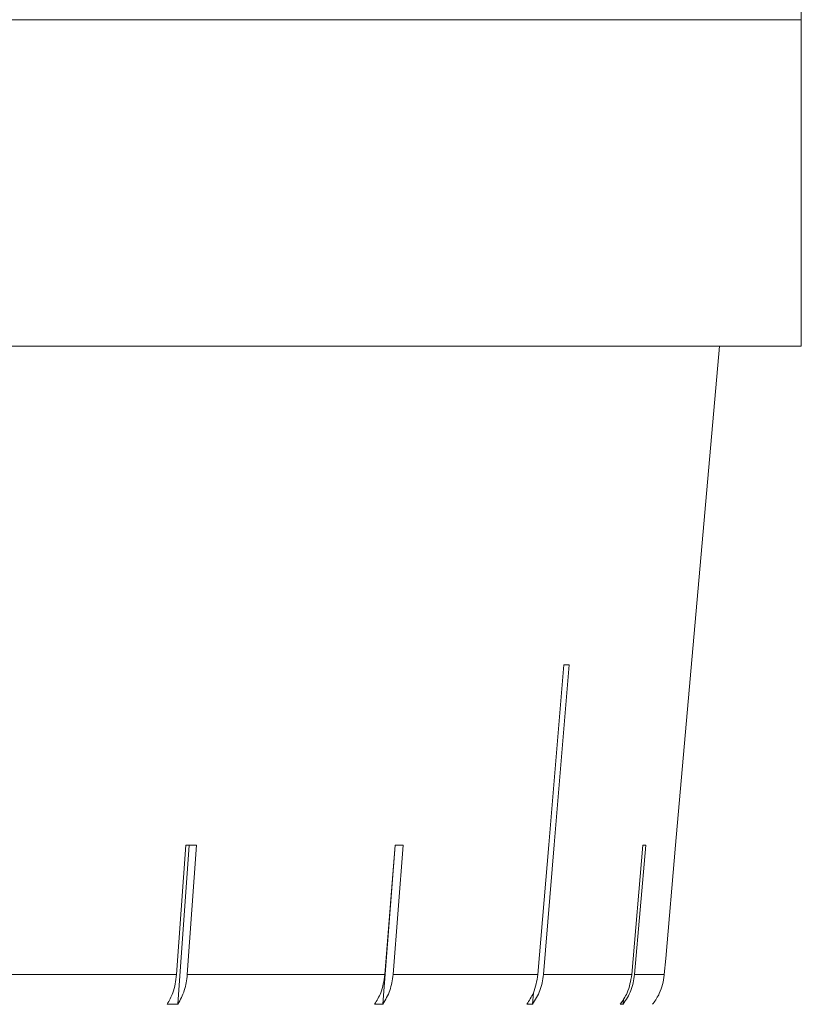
# Model space of a CAD drawing. Header units: inches. Extents: x -4.1 to 22.6, y -10.2 to 17.8.
# Tile 61 of 142: x 6.516 to 6.947, y -0.93 to -0.387. Entities that reach past the tile are written whole.
import ezdxf

# ---------------------------------------------------------------- set-up
doc = ezdxf.new("R2010")
doc.units = ezdxf.units.IN
doc.header["$MEASUREMENT"] = 0

msp = doc.modelspace()

# ---------------------------------------------------------------- linework, layer by layer
at = {"color": 7, "linetype": 'Continuous', "lineweight": 15}
for p, q in [((6.94689, -0.38712), (6.94666, -0.36714)), ((5.47889, -0.38712), (6.94689, -0.38712)), ((6.53507, -0.38712), (6.46015, -0.38712)), ((6.63586, -0.38712), (6.5689, -0.38712)), ((6.72397, -0.38712), (6.66571, -0.38712)), ((6.79844, -0.38712), (6.74952, -0.38712)), ((6.85845, -0.38712), (6.81941, -0.38712)), ((6.90335, -0.38712), (6.87461, -0.38712)), ((6.93264, -0.38712), (6.91452, -0.38712)), ((6.94601, -0.38712), (6.93871, -0.38712)), ((6.94689, -0.56712), (6.94689, -0.38712)), ((6.94689, -0.56712), (4.01089, -0.56712)), ((6.87761, -0.8425), (6.9017, -0.56712)), ((6.60753, -0.8425), (6.60248, -0.91382)), ((6.60315, -0.93019), (6.60936, -0.8425)), ((6.60836, -0.91382), (6.61341, -0.8425)), ((6.71612, -0.93019), (6.72296, -0.8425)), ((6.72288, -0.8425), (6.71732, -0.91382)), ((6.72186, -0.91382), (6.72742, -0.8425)), ((6.8596, -0.8425), (6.85343, -0.91382)), ((6.855, -0.91382), (6.86116, -0.8425)), ((6.46705, -0.91382), (6.60248, -0.91382)), ((6.60836, -0.91382), (6.71732, -0.91382)), ((6.72186, -0.91382), (6.80166, -0.91382)), ((6.80475, -0.91382), (6.85343, -0.91382)), ((6.855, -0.91382), (6.87136, -0.91382)), ((6.79863, -0.93019), (6.79915, -0.9239)), ((6.84864, -0.93019), (6.8489, -0.92712)), ((6.60315, -0.93019), (6.59727, -0.93019)), ((6.71612, -0.93019), (6.71158, -0.93019)), ((6.79863, -0.93019), (6.79554, -0.93019)), ((6.84864, -0.93019), (6.84707, -0.93019))]:
    msp.add_line(p, q, dxfattribs=at)
at = {"color": 7, "linetype": 'Continuous', "lineweight": 15, "flags": 128}
for points in [[(6.81589, -0.74288), (6.80761, -0.8423), (6.80166, -0.91382)], [(6.80475, -0.91382), (6.8107, -0.8423), (6.81898, -0.74288)], [(6.8776, -0.8425), (6.87213, -0.90497), (6.87136, -0.91382)]]:
    msp.add_lwpolyline(points, dxfattribs=at)
at = {"color": 7, "linetype": 'Continuous', "lineweight": 15}
for centre, major_axis, ratio, start_param, end_param in [((5.46857, -0.6188), (1.41828, -0.1181), 0.026849, 5.967745, 5.974796), ((5.47016, -0.71918), (1.40948, -0.10003), 0.051167, 5.654964, 5.662059), ((5.46928, -0.71918), (1.40949, -0.11005), 0.039478, 5.811493, 5.818588), ((5.46824, -0.71918), (1.4095, -0.12182), 0.013584, 6.123737, 6.130832)]:
    msp.add_ellipse(centre, major_axis=major_axis, ratio=ratio, start_param=start_param, end_param=end_param, dxfattribs=at)
for points, knots in [([(6.60248, -0.91382), (6.60199, -0.91729), (6.60115, -0.92321), (6.59841, -0.92814), (6.59727, -0.93019)], [0, 0, 0, 0, 0.585349, 1, 1, 1, 1]), ([(6.60315, -0.93019), (6.60449, -0.92771), (6.60719, -0.92272), (6.60797, -0.9168), (6.60836, -0.91382)], [0, 0, 0, 0, 0.496777, 1, 1, 1, 1]), ([(6.71732, -0.91382), (6.71678, -0.91729), (6.71585, -0.92321), (6.71283, -0.92814), (6.71158, -0.93019)], [0, 0, 0, 0, 0.585349, 1, 1, 1, 1]), ([(6.71612, -0.93019), (6.7176, -0.92771), (6.72057, -0.92272), (6.72143, -0.9168), (6.72186, -0.91382)], [0, 0, 0, 0, 0.4968501, 1, 1, 1, 1]), ([(6.80166, -0.91382), (6.80108, -0.91729), (6.80009, -0.92321), (6.79687, -0.92814), (6.79554, -0.93019)], [0, 0, 0, 0, 0.585346, 1, 1, 1, 1]), ([(6.79863, -0.93019), (6.8002, -0.92771), (6.80337, -0.92272), (6.80429, -0.9168), (6.80475, -0.91382)], [0, 0, 0, 0, 0.4969012, 1, 1, 1, 1]), ([(6.85343, -0.91382), (6.85283, -0.91729), (6.8518, -0.92321), (6.84846, -0.92814), (6.84707, -0.93019)], [0, 0, 0, 0, 0.585348, 1, 1, 1, 1]), ([(6.84864, -0.93019), (6.85027, -0.92771), (6.85357, -0.92272), (6.85452, -0.9168), (6.855, -0.91382)], [0, 0, 0, 0, 0.4969284, 1, 1, 1, 1]), ([(6.87136, -0.91382), (6.87135, -0.91391), (6.87103, -0.91746), (6.86949, -0.92312), (6.86648, -0.92816), (6.86504, -0.93004), (6.86492, -0.93019)], [0, 0, 0, 0, 0.0151965, 0.6008037, 0.9673211, 1, 1, 1, 1])]:
    msp.add_open_spline(points, degree=3, knots=knots, dxfattribs=at)

doc.saveas('drawing.dxf')
